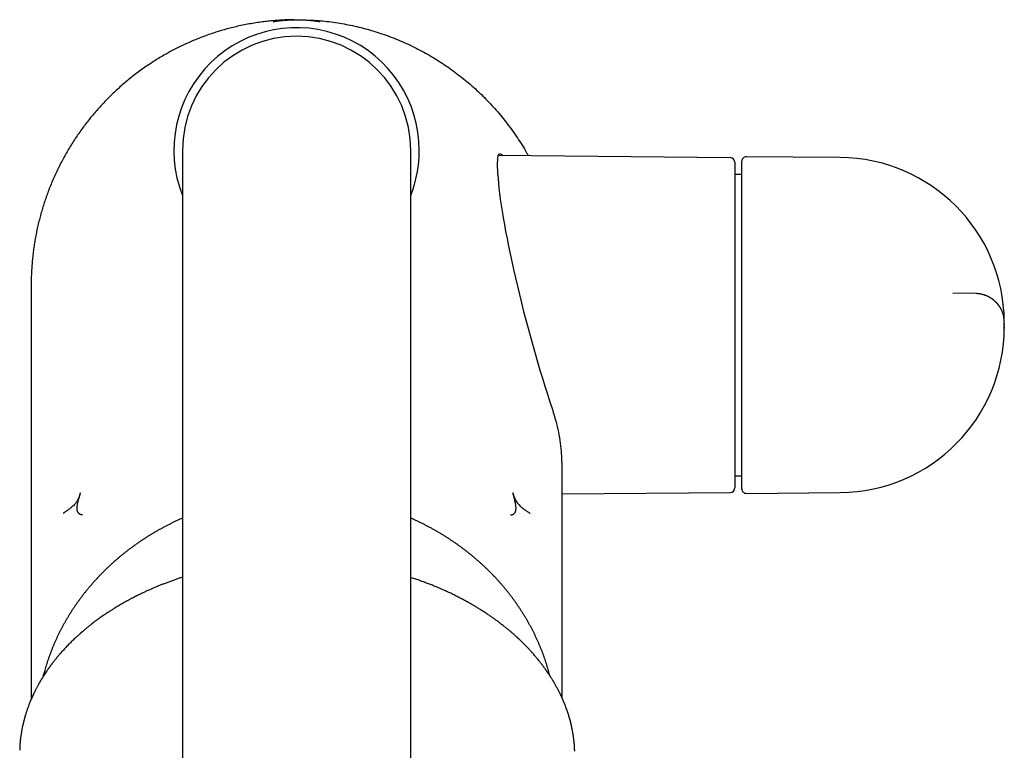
# Model space of a CAD drawing. Header units: millimetres. Extents: x 8 to 802, y 12 to 759.
# Tile 6 of 17: x 380 to 467, y 334 to 398. Entities that reach past the tile are written whole.
import ezdxf

# ---------------------------------------------------------------- set-up
doc = ezdxf.new("R2010")
doc.units = ezdxf.units.MM

msp = doc.modelspace()

# ---------------------------------------------------------------- linework, layer by layer
at = {"color": 7, "linetype": 'Continuous', "lineweight": 30}
for p, q in [((394.711, 386.49), (394.711, 346.49)), ((414.711, 346.49), (414.711, 386.49)), ((442.715, 385.851), (422.384, 386.029)), ((443.704, 375.279), (443.704, 385.536)), ((452.288, 385.865), (444.108, 385.936)), ((452.331, 385.864), (452.331, 385.864)), ((443.111, 385.451), (443.111, 369.452)), ((443.704, 384.39), (443.111, 384.39)), ((381.461, 374.69), (381.461, 338.4)), ((443.704, 373.686), (443.704, 373.854)), ((443.704, 369.356), (443.704, 373.686)), ((464.205, 373.945), (462.194, 373.98)), ((466.3, 372.776), (466.267, 372.827)), ((466.704, 371.474), (466.694, 371.555)), ((466.703, 371.019), (466.702, 370.894)), ((466.703, 371.281), (466.703, 371.19)), ((466.704, 371.307), (466.704, 371.474)), ((466.704, 371.015), (466.704, 371.365)), ((466.704, 371.307), (466.704, 371.255)), ((443.111, 369.452), (443.111, 356.928)), ((443.704, 369.047), (443.704, 369.356)), ((443.704, 369.047), (443.704, 369.048)), ((443.704, 356.843), (443.704, 367.548)), ((427.961, 338.533), (427.961, 359.174)), ((443.111, 357.99), (443.704, 357.99)), ((427.961, 356.4), (442.715, 356.528)), ((444.108, 356.443), (452.288, 356.515)), ((452.331, 356.515), (452.331, 356.515)), ((394.711, 346.49), (394.711, 206.49)), ((414.711, 206.49), (414.711, 346.49))]:
    msp.add_line(p, q, dxfattribs=at)
for centre, radius, start, end in [((404.711, 386.49), 10.75, 0, 201.5289), ((404.711, 386.49), 10, 90, 180), ((404.711, 386.49), 10, 0, 90), ((404.711, 386.49), 10.75, 338.4711, 0), ((442.711, 385.451), 0.4, 0, 89.5), ((444.104, 385.536), 0.4, 89.5, 180), ((452.204, 371.365), 14.5, 0.55064, 89.5), ((452.204, 371.015), 14.5, 270.5, 0), ((442.711, 356.928), 0.4, 270.5, 0), ((444.104, 356.843), 0.4, 180, 270.5)]:
    msp.add_arc(centre, radius, start, end, dxfattribs=at)
msp.add_ellipse((426.708, 371.19), major_axis=(-4.042, 14.993), ratio=0.111632, start_param=0.465356, end_param=2.056611, dxfattribs=at)
for points, knots in [([(404.469, 397.937), (404.383, 397.937), (404.131, 397.935), (403.712, 397.92), (403.214, 397.893), (402.716, 397.855), (402.219, 397.807), (401.693, 397.744), (401.14, 397.665), (400.559, 397.567), (399.981, 397.455), (399.427, 397.332), (398.896, 397.202), (398.389, 397.065), (397.885, 396.916), (397.384, 396.757), (396.887, 396.586), (396.394, 396.403), (395.905, 396.21), (395.421, 396.005), (394.942, 395.79), (394.468, 395.563), (393.999, 395.326), (393.535, 395.079), (393.077, 394.821), (392.625, 394.552), (392.179, 394.274), (391.733, 393.981), (391.286, 393.673), (390.84, 393.35), (390.402, 393.017), (389.972, 392.673), (389.55, 392.319), (389.143, 391.961), (388.751, 391.599), (388.373, 391.234), (388.003, 390.86), (387.642, 390.479), (387.29, 390.089), (386.946, 389.691), (386.612, 389.285), (386.282, 388.866), (385.956, 388.432), (385.636, 387.984), (385.326, 387.528), (385.028, 387.066), (384.74, 386.596), (384.464, 386.12), (384.198, 385.638), (383.945, 385.149), (383.703, 384.654), (383.472, 384.154), (383.254, 383.649), (383.052, 383.148), (382.865, 382.652), (382.693, 382.163), (382.532, 381.669), (382.382, 381.172), (382.291, 380.838), (382.245, 380.671)], [0, 0, 0, 0, 0.0085053, 0.025028, 0.0415507, 0.0580736, 0.0745968, 0.0911202, 0.1105943, 0.1300686, 0.1495427, 0.1690166, 0.1864038, 0.2037904, 0.2211765, 0.238562, 0.2559469, 0.2733314, 0.2907155, 0.3080997, 0.3254842, 0.3428691, 0.3602547, 0.3776409, 0.3950276, 0.4124148, 0.4298024, 0.4471901, 0.4654058, 0.4836212, 0.5018363, 0.5200509, 0.5382648, 0.5564781, 0.5738631, 0.5912477, 0.6086322, 0.626017, 0.6434022, 0.6607879, 0.6781742, 0.6955611, 0.7137763, 0.731992, 0.7502078, 0.7684236, 0.7866392, 0.8048543, 0.823069, 0.8412831, 0.8594965, 0.8777094, 0.895922, 0.9141345, 0.9313066, 0.9484792, 0.9656522, 0.9828259, 1, 1, 1, 1]), ([(402.661, 397.779), (402.662, 397.779), (402.664, 397.779), (402.68, 397.781), (402.703, 397.785), (402.731, 397.789), (402.753, 397.792), (402.769, 397.794), (402.778, 397.795), (402.787, 397.797), (402.797, 397.798), (402.807, 397.8), (402.824, 397.802), (402.851, 397.806), (402.892, 397.812), (402.941, 397.819), (402.995, 397.826), (403.054, 397.833), (403.115, 397.841), (403.184, 397.849), (403.261, 397.858), (403.343, 397.867), (403.428, 397.875), (403.511, 397.883), (403.59, 397.89), (403.669, 397.897), (403.745, 397.903), (403.802, 397.907), (403.837, 397.91), (403.852, 397.911), (403.867, 397.912), (403.882, 397.913), (403.896, 397.914), (403.91, 397.915), (403.972, 397.918), (404.081, 397.924), (404.241, 397.931), (404.4, 397.936), (404.556, 397.939), (404.66, 397.94), (404.711, 397.94)], [0, 0, 0, 0, 0.044277, 0.089765, 0.136235, 0.167451, 0.199099, 0.20746, 0.21585, 0.224271, 0.232721, 0.241202, 0.249712, 0.275445, 0.304188, 0.335941, 0.370705, 0.400133, 0.43142, 0.464566, 0.499572, 0.536118, 0.570505, 0.602731, 0.632796, 0.660701, 0.6889, 0.714486, 0.719871, 0.725124, 0.730245, 0.735235, 0.740092, 0.744819, 0.749413, 0.802105, 0.853503, 0.903614, 0.952444, 1, 1, 1, 1]), ([(404.711, 397.94), (404.759, 397.94), (404.856, 397.939), (405.002, 397.937), (405.132, 397.933), (405.246, 397.929), (405.319, 397.925), (405.369, 397.923), (405.394, 397.921), (405.42, 397.92), (405.445, 397.919), (405.47, 397.917), (405.513, 397.915), (405.575, 397.911), (405.658, 397.905), (405.749, 397.897), (405.847, 397.889), (405.95, 397.88), (406.056, 397.869), (406.16, 397.858), (406.256, 397.847), (406.34, 397.837), (406.411, 397.828), (406.461, 397.821), (406.493, 397.817), (406.513, 397.814), (406.531, 397.812), (406.548, 397.809), (406.564, 397.807), (406.579, 397.805), (406.592, 397.803), (406.622, 397.799), (406.664, 397.793), (406.708, 397.786), (406.739, 397.782), (406.756, 397.779), (406.763, 397.778), (406.761, 397.779), (406.761, 397.779)], [0, 0, 0, 0, 0.044508, 0.089985, 0.136436, 0.167635, 0.199262, 0.207617, 0.216001, 0.224415, 0.232859, 0.241332, 0.249835, 0.275351, 0.304264, 0.336576, 0.372286, 0.411395, 0.453902, 0.499807, 0.543873, 0.584986, 0.623147, 0.658356, 0.671382, 0.683952, 0.696066, 0.707725, 0.718928, 0.729675, 0.739967, 0.749803, 0.801655, 0.852569, 0.90255, 0.951605, 0.999741, 1, 1, 1, 1]), ([(405.573, 397.912), (405.795, 397.907), (406.523, 397.889), (407.751, 397.755), (409.251, 397.511), (410.735, 397.163), (412.197, 396.719), (413.625, 396.182), (415.011, 395.554), (416.351, 394.837), (417.645, 394.029), (418.887, 393.137), (420.069, 392.168), (421.179, 391.127), (422.217, 390.017), (423.183, 388.837), (424.066, 387.589), (424.677, 386.642), (424.963, 386.098), (425.012, 386.006)], [0, 0, 0, 0, 0.027904, 0.09164, 0.155288, 0.219124, 0.283422, 0.347442, 0.411135, 0.474777, 0.538647, 0.60302, 0.667129, 0.730865, 0.794506, 0.858329, 0.922612, 0.986873, 1, 1, 1, 1]), ([(422.345, 384.386), (422.335, 384.665), (422.315, 385.202), (422.328, 385.728), (422.381, 386.098), (422.501, 386.226), (422.66, 386.164), (422.785, 386.043), (422.803, 386.025)], [0, 0, 0, 0, 0.195762, 0.377453, 0.545152, 0.770576, 0.965278, 1, 1, 1, 1]), ([(382.245, 380.671), (382.201, 380.502), (382.114, 380.165), (381.997, 379.654), (381.891, 379.142), (381.796, 378.627), (381.713, 378.11), (381.642, 377.592), (381.582, 377.072), (381.534, 376.543), (381.496, 376.004), (381.472, 375.456), (381.461, 375.018), (381.462, 374.762), (381.463, 374.689)], [0, 0, 0, 0, 0.086494, 0.172989, 0.259485, 0.345981, 0.432476, 0.518969, 0.60546, 0.691947, 0.78255, 0.87315, 0.963749, 1, 1, 1, 1]), ([(443.704, 373.852), (443.704, 373.854), (443.704, 373.859), (443.704, 373.878), (443.704, 373.906), (443.704, 373.943), (443.704, 373.991), (443.704, 374.048), (443.704, 374.116), (443.704, 374.196), (443.704, 374.28), (443.704, 374.368), (443.704, 374.458), (443.704, 374.555), (443.704, 374.661), (443.704, 374.773), (443.704, 374.891), (443.704, 375.015), (443.704, 375.144), (443.704, 375.234), (443.704, 375.279)], [0, 0, 0, 0, 0.062572, 0.125295, 0.188057, 0.250761, 0.313333, 0.374739, 0.43637, 0.498031, 0.55956, 0.608647, 0.657998, 0.707478, 0.75692, 0.806199, 0.854574, 0.903115, 0.951647, 1, 1, 1, 1]), ([(466.278, 372.834), (466.275, 372.837), (466.27, 372.845), (466.262, 372.856), (466.254, 372.867), (466.246, 372.878), (466.237, 372.889), (466.229, 372.9), (466.222, 372.91), (466.214, 372.92), (466.207, 372.929), (466.2, 372.939), (466.192, 372.948), (466.185, 372.958), (466.178, 372.967), (466.172, 372.974), (466.168, 372.979), (466.164, 372.984), (466.16, 372.988), (466.157, 372.992), (466.155, 372.994), (466.154, 372.996), (466.153, 372.997), (466.152, 372.999), (466.15, 373), (466.148, 373.003), (466.144, 373.008), (466.139, 373.014), (466.133, 373.021), (466.127, 373.028), (466.122, 373.035), (466.117, 373.041), (466.111, 373.048), (466.106, 373.053), (466.101, 373.06), (466.094, 373.067), (466.088, 373.074), (466.083, 373.08), (466.08, 373.083), (466.078, 373.085), (466.076, 373.088), (466.073, 373.091), (466.069, 373.095), (466.065, 373.1), (466.059, 373.107), (466.052, 373.114), (466.044, 373.123), (466.036, 373.132), (466.027, 373.14), (466.012, 373.157), (465.99, 373.179), (465.963, 373.205), (465.935, 373.233), (465.902, 373.264), (465.867, 373.295), (465.838, 373.32), (465.818, 373.337), (465.796, 373.355), (465.779, 373.369), (465.764, 373.381), (465.753, 373.39), (465.742, 373.398), (465.719, 373.416), (465.687, 373.44), (465.643, 373.472), (465.592, 373.507), (465.534, 373.545), (465.472, 373.583), (465.405, 373.621), (465.345, 373.654), (465.293, 373.68), (465.249, 373.701), (465.213, 373.717), (465.184, 373.73), (465.154, 373.743), (465.12, 373.757), (465.079, 373.773), (465.028, 373.792), (464.968, 373.813), (464.898, 373.835), (464.819, 373.858), (464.731, 373.88), (464.636, 373.9), (464.533, 373.918), (464.425, 373.931), (464.314, 373.941), (464.241, 373.943), (464.205, 373.945)], [0, 0, 0, 0, 0.031048, 0.060341, 0.087878, 0.11366, 0.137686, 0.159958, 0.180475, 0.19699, 0.212163, 0.225996, 0.238491, 0.2509, 0.261639, 0.2666, 0.271108, 0.274836, 0.276974, 0.277718, 0.278294, 0.278547, 0.278795, 0.279057, 0.279345, 0.280044, 0.280945, 0.284487, 0.2898, 0.296928, 0.303477, 0.311062, 0.319685, 0.329053, 0.336846, 0.342598, 0.346393, 0.347649, 0.348159, 0.348622, 0.349073, 0.349551, 0.350701, 0.352238, 0.35423, 0.358908, 0.364716, 0.370502, 0.376202, 0.381816, 0.403038, 0.420865, 0.437637, 0.463937, 0.491059, 0.501959, 0.512999, 0.524512, 0.537665, 0.552634, 0.569479, 0.587388, 0.604939, 0.623105, 0.641242, 0.659531, 0.675647, 0.692071, 0.708495, 0.723334, 0.736455, 0.747724, 0.757441, 0.765962, 0.774639, 0.78276, 0.793011, 0.805369, 0.819795, 0.83624, 0.854648, 0.874952, 0.897085, 0.920973, 0.946542, 0.97372, 1, 1, 1, 1]), ([(466.703, 371.556), (466.702, 371.56), (466.702, 371.568), (466.7, 371.586), (466.698, 371.607), (466.695, 371.631), (466.692, 371.659), (466.689, 371.69), (466.684, 371.728), (466.679, 371.774), (466.672, 371.826), (466.662, 371.885), (466.648, 371.962), (466.625, 372.061), (466.594, 372.172), (466.56, 372.276), (466.525, 372.366), (466.491, 372.446), (466.458, 372.516), (466.43, 372.572), (466.407, 372.615), (466.389, 372.647), (466.373, 372.677), (466.358, 372.704), (466.345, 372.728), (466.333, 372.749), (466.321, 372.768), (466.315, 372.778), (466.311, 372.784)], [0, 0, 0, 0, 0.0393165, 0.0741184, 0.1048067, 0.1319546, 0.1563768, 0.1791736, 0.2016771, 0.2317426, 0.2653867, 0.3027176, 0.3437016, 0.4153731, 0.4957252, 0.5622347, 0.6230155, 0.6780862, 0.7275319, 0.7714443, 0.7961641, 0.8196322, 0.8432295, 0.8682406, 0.8957337, 0.9265083, 0.9611311, 1, 1, 1, 1]), ([(466.703, 371.023), (466.703, 371.03), (466.703, 371.044), (466.703, 371.064), (466.703, 371.083), (466.703, 371.101), (466.703, 371.116), (466.703, 371.129), (466.703, 371.14), (466.703, 371.147), (466.703, 371.153), (466.703, 371.158), (466.703, 371.163), (466.703, 371.168), (466.703, 371.172), (466.703, 371.176), (466.703, 371.182), (466.703, 371.187), (466.704, 371.193), (466.704, 371.2), (466.704, 371.206), (466.704, 371.213), (466.704, 371.219), (466.704, 371.224), (466.704, 371.226), (466.704, 371.226)], [0, 0, 0, 0, 0.058322, 0.11342, 0.16534, 0.214118, 0.259783, 0.302362, 0.341875, 0.370222, 0.396945, 0.425753, 0.458132, 0.486077, 0.516224, 0.548575, 0.583129, 0.631183, 0.682939, 0.738398, 0.79756, 0.860428, 0.925782, 0.994714, 1, 1, 1, 1]), ([(443.704, 367.548), (443.704, 367.596), (443.704, 367.694), (443.704, 367.834), (443.704, 367.969), (443.704, 368.097), (443.704, 368.217), (443.704, 368.327), (443.704, 368.426), (443.704, 368.516), (443.704, 368.598), (443.704, 368.672), (443.704, 368.746), (443.704, 368.816), (443.704, 368.88), (443.704, 368.933), (443.704, 368.977), (443.704, 369.009), (443.704, 369.023), (443.704, 369.029)], [0, 0, 0, 0, 0.056245, 0.112758, 0.169315, 0.22568, 0.282186, 0.339002, 0.392586, 0.445895, 0.499045, 0.552331, 0.605697, 0.673727, 0.74151, 0.809337, 0.877309, 0.945345, 1, 1, 1, 1]), ([(427.114, 363.79), (427.218, 363.456), (427.43, 362.777), (427.655, 361.785), (427.816, 360.814), (427.909, 359.924), (427.918, 359.412), (427.922, 359.173)], [0, 0, 0, 0, 0.191918, 0.390877, 0.597633, 0.81286, 1, 1, 1, 1]), ([(385.77, 356.497), (385.745, 356.408), (385.699, 356.244), (385.62, 356.023), (385.546, 355.858), (385.475, 355.737), (385.412, 355.644), (385.295, 355.492), (385.144, 355.341), (384.969, 355.196), (384.792, 355.059), (384.628, 354.943), (384.493, 354.846), (384.417, 354.793), (384.348, 354.745), (384.29, 354.708), (384.273, 354.705), (384.265, 354.703)], [0, 0, 0, 0, 0.098653, 0.18244, 0.251825, 0.292064, 0.332407, 0.373034, 0.498127, 0.560655, 0.623479, 0.750913, 0.801662, 0.848146, 0.890716, 0.948187, 1, 1, 1, 1]), ([(385.968, 354.541), (385.946, 354.545), (385.904, 354.553), (385.843, 354.57), (385.786, 354.591), (385.732, 354.616), (385.684, 354.646), (385.64, 354.682), (385.602, 354.723), (385.569, 354.769), (385.542, 354.821), (385.52, 354.878), (385.504, 354.941), (385.494, 355.009), (385.488, 355.082), (385.488, 355.162), (385.492, 355.25), (385.502, 355.346), (385.516, 355.445), (385.535, 355.548), (385.556, 355.655), (385.581, 355.763), (385.614, 355.905), (385.659, 356.08), (385.714, 356.288), (385.751, 356.427), (385.77, 356.497)], [0, 0, 0, 0, 0.055964, 0.109548, 0.160455, 0.208488, 0.253545, 0.295625, 0.334824, 0.371333, 0.405436, 0.437502, 0.467961, 0.49728, 0.525925, 0.554326, 0.586283, 0.618762, 0.651998, 0.6861, 0.721074, 0.756852, 0.793318, 0.861478, 0.930593, 1, 1, 1, 1]), ([(423.455, 354.541), (423.476, 354.545), (423.518, 354.553), (423.579, 354.57), (423.636, 354.591), (423.69, 354.616), (423.739, 354.646), (423.782, 354.682), (423.82, 354.723), (423.853, 354.769), (423.88, 354.821), (423.902, 354.878), (423.918, 354.941), (423.928, 355.009), (423.934, 355.082), (423.934, 355.162), (423.93, 355.25), (423.92, 355.346), (423.906, 355.445), (423.887, 355.548), (423.866, 355.655), (423.842, 355.763), (423.808, 355.905), (423.763, 356.08), (423.708, 356.288), (423.671, 356.427), (423.653, 356.497)], [0, 0, 0, 0, 0.055964, 0.109548, 0.160455, 0.208488, 0.253545, 0.295625, 0.334824, 0.371333, 0.405436, 0.437502, 0.467961, 0.49728, 0.525925, 0.554326, 0.586283, 0.618762, 0.651998, 0.6861, 0.721074, 0.756852, 0.793318, 0.861478, 0.930593, 1, 1, 1, 1]), ([(423.653, 356.497), (423.677, 356.408), (423.723, 356.244), (423.802, 356.023), (423.908, 355.79), (424.075, 355.544), (424.319, 355.3), (424.528, 355.137), (424.672, 355.031), (424.758, 354.969), (424.86, 354.896), (424.968, 354.818), (425.065, 354.751), (425.132, 354.708), (425.149, 354.705), (425.158, 354.703)], [0, 0, 0, 0, 0.0986441, 0.1824485, 0.2518739, 0.3728771, 0.4980406, 0.6232084, 0.6654203, 0.7079838, 0.7509779, 0.8254341, 0.8906792, 0.9481651, 1, 1, 1, 1]), ([(394.711, 354.269), (394.638, 354.237), (394.481, 354.167), (394.243, 354.058), (393.994, 353.94), (393.747, 353.82), (393.502, 353.697), (393.259, 353.571), (393.017, 353.443), (392.777, 353.312), (392.539, 353.179), (392.303, 353.042), (392.069, 352.903), (391.836, 352.762), (391.606, 352.618), (391.377, 352.471), (391.151, 352.322), (390.927, 352.171), (390.704, 352.017), (390.484, 351.86), (390.266, 351.701), (390.05, 351.54), (389.837, 351.376), (389.626, 351.21), (389.416, 351.042), (389.21, 350.871), (389.005, 350.698), (388.803, 350.523), (388.604, 350.345), (388.407, 350.165), (388.212, 349.984), (388.02, 349.8), (387.831, 349.613), (387.644, 349.425), (387.459, 349.235), (387.277, 349.043), (387.098, 348.848), (386.922, 348.652), (386.748, 348.454), (386.613, 348.297), (386.507, 348.17), (386.401, 348.042), (386.261, 347.871), (386.098, 347.665), (385.938, 347.458), (385.781, 347.249), (385.626, 347.038), (385.475, 346.826), (385.326, 346.612), (385.18, 346.396), (385.038, 346.179), (384.898, 345.96), (384.761, 345.739), (384.627, 345.517), (384.497, 345.294), (384.369, 345.069), (384.245, 344.843), (384.123, 344.615), (384.005, 344.386), (383.89, 344.156), (383.778, 343.925), (383.669, 343.692), (383.564, 343.458), (383.461, 343.223), (383.362, 342.987), (383.266, 342.75), (383.174, 342.512), (383.084, 342.272), (382.998, 342.032), (382.915, 341.791), (382.836, 341.549), (382.76, 341.306), (382.687, 341.062), (382.618, 340.818), (382.556, 340.592), (382.52, 340.448), (382.504, 340.386)], [0, 0, 0, 0, 0.0119771, 0.0257737, 0.0395703, 0.0533668, 0.0671631, 0.0809594, 0.0947555, 0.1085515, 0.1223474, 0.1361432, 0.1499388, 0.1637343, 0.1775297, 0.1913249, 0.2051199, 0.2189148, 0.2327096, 0.2465042, 0.2602986, 0.2740929, 0.2878869, 0.3016808, 0.3154746, 0.3292681, 0.3430614, 0.3568546, 0.3706475, 0.3844402, 0.3982327, 0.412025, 0.4258171, 0.439609, 0.4534006, 0.467192, 0.4809831, 0.494774, 0.5085647, 0.5223552, 0.5273386, 0.5346279, 0.5484178, 0.5622075, 0.5759969, 0.5897861, 0.603575, 0.6173637, 0.631152, 0.6449402, 0.658728, 0.6725156, 0.6863029, 0.70009, 0.7138767, 0.7276632, 0.7414494, 0.7552354, 0.7690211, 0.7828065, 0.7965916, 0.8103765, 0.8241612, 0.8379455, 0.8517296, 0.8655135, 0.8792971, 0.8930805, 0.9068636, 0.9206465, 0.9344292, 0.9482116, 0.9619938, 0.9757758, 0.9895577, 1, 1, 1, 1]), ([(426.897, 340.467), (426.879, 340.537), (426.84, 340.689), (426.775, 340.922), (426.705, 341.166), (426.63, 341.41), (426.553, 341.652), (426.472, 341.894), (426.388, 342.135), (426.3, 342.374), (426.21, 342.613), (426.116, 342.851), (426.018, 343.088), (425.918, 343.323), (425.814, 343.558), (425.707, 343.791), (425.597, 344.023), (425.484, 344.254), (425.367, 344.484), (425.248, 344.712), (425.125, 344.939), (424.999, 345.165), (424.87, 345.389), (424.738, 345.612), (424.603, 345.833), (424.465, 346.053), (424.324, 346.271), (424.18, 346.488), (424.033, 346.703), (423.884, 346.916), (423.731, 347.128), (423.575, 347.338), (423.417, 347.546), (423.255, 347.753), (423.091, 347.957), (422.924, 348.16), (422.754, 348.361), (422.582, 348.56), (422.407, 348.757), (422.229, 348.952), (422.048, 349.146), (421.865, 349.337), (421.679, 349.526), (421.491, 349.713), (421.3, 349.898), (421.106, 350.081), (420.91, 350.262), (420.712, 350.44), (420.511, 350.616), (420.308, 350.79), (420.102, 350.962), (419.894, 351.132), (419.684, 351.299), (419.472, 351.464), (419.257, 351.626), (419.04, 351.786), (418.821, 351.944), (418.6, 352.099), (418.376, 352.252), (418.151, 352.402), (417.923, 352.55), (417.694, 352.695), (417.462, 352.838), (417.229, 352.978), (416.993, 353.115), (416.756, 353.25), (416.517, 353.382), (416.276, 353.512), (416.034, 353.639), (415.79, 353.763), (415.544, 353.884), (415.296, 354.003), (415.047, 354.119), (414.852, 354.208), (414.739, 354.257), (414.711, 354.269)], [0, 0, 0, 0, 0.011836, 0.02568, 0.039525, 0.053369, 0.067214, 0.081059, 0.094904, 0.108749, 0.122595, 0.136441, 0.150287, 0.164133, 0.17798, 0.191826, 0.205673, 0.219521, 0.233368, 0.247216, 0.261064, 0.274913, 0.288761, 0.30261, 0.316459, 0.330309, 0.344158, 0.358008, 0.371858, 0.385709, 0.39956, 0.413411, 0.427262, 0.441114, 0.454965, 0.468817, 0.48267, 0.496522, 0.510375, 0.524228, 0.538082, 0.551935, 0.565789, 0.579643, 0.593497, 0.607352, 0.621207, 0.635062, 0.648917, 0.662772, 0.676628, 0.690484, 0.70434, 0.718196, 0.732052, 0.745909, 0.759765, 0.773622, 0.787479, 0.801337, 0.815194, 0.829052, 0.842909, 0.856767, 0.870625, 0.884483, 0.898342, 0.9122, 0.926059, 0.939917, 0.953776, 0.967635, 0.981494, 0.995353, 1, 1, 1, 1]), ([(394.711, 349.091), (394.617, 349.061), (394.42, 348.997), (394.126, 348.897), (393.818, 348.789), (393.51, 348.677), (393.202, 348.561), (392.907, 348.446), (392.624, 348.332), (392.353, 348.219), (392.094, 348.109), (391.846, 348), (391.647, 347.91), (391.493, 347.84), (391.381, 347.788), (391.272, 347.737), (391.168, 347.687), (391.071, 347.64), (390.985, 347.599), (390.915, 347.565), (390.861, 347.538), (390.819, 347.517), (390.785, 347.5), (390.758, 347.487), (390.737, 347.476), (390.715, 347.465), (390.689, 347.452), (390.652, 347.434), (390.602, 347.409), (390.539, 347.376), (390.464, 347.338), (390.38, 347.295), (390.285, 347.245), (390.189, 347.194), (390.092, 347.143), (389.998, 347.092), (389.901, 347.04), (389.804, 346.987), (389.71, 346.934), (389.584, 346.864), (389.429, 346.776), (389.247, 346.67), (389.075, 346.568), (388.911, 346.47), (388.764, 346.38), (388.633, 346.299), (388.516, 346.225), (388.401, 346.151), (388.284, 346.076), (388.164, 345.997), (388.032, 345.909), (387.887, 345.812), (387.731, 345.704), (387.569, 345.591), (387.414, 345.48), (387.265, 345.372), (387.123, 345.267), (386.979, 345.159), (386.832, 345.047), (386.698, 344.942), (386.579, 344.848), (386.477, 344.767), (386.382, 344.69), (386.294, 344.618), (386.212, 344.55), (386.137, 344.487), (386.068, 344.429), (386.005, 344.375), (385.949, 344.327), (385.903, 344.287), (385.868, 344.256), (385.841, 344.233), (385.818, 344.213), (385.799, 344.196), (385.783, 344.182), (385.765, 344.166), (385.741, 344.145), (385.709, 344.117), (385.669, 344.081), (385.622, 344.039), (385.57, 343.992), (385.516, 343.943), (385.38, 343.818), (385.218, 343.667), (385.034, 343.488), (384.903, 343.359), (384.771, 343.226), (384.636, 343.088), (384.496, 342.942), (384.353, 342.788), (384.207, 342.627), (384.058, 342.46), (383.901, 342.279), (383.736, 342.084), (383.602, 341.919), (383.503, 341.795), (383.442, 341.718), (383.387, 341.646), (383.336, 341.581), (383.291, 341.521), (383.25, 341.468), (383.215, 341.421), (383.185, 341.381), (383.162, 341.35), (383.146, 341.327), (383.134, 341.312), (383.125, 341.299), (383.118, 341.289), (383.111, 341.28), (383.104, 341.271), (383.093, 341.256), (383.078, 341.234), (383.058, 341.207), (383.035, 341.175), (383.01, 341.14), (382.983, 341.103), (382.951, 341.057), (382.912, 341.002), (382.867, 340.937), (382.82, 340.867), (382.748, 340.762), (382.656, 340.624), (382.548, 340.456), (382.447, 340.295), (382.352, 340.14), (382.264, 339.992), (382.182, 339.849), (382.107, 339.717), (382.04, 339.595), (381.98, 339.483), (381.924, 339.377), (381.873, 339.279), (381.828, 339.189), (381.788, 339.11), (381.755, 339.042), (381.726, 338.984), (381.701, 338.931), (381.679, 338.885), (381.66, 338.843), (381.641, 338.805), (381.625, 338.769), (381.609, 338.734), (381.592, 338.697), (381.572, 338.653), (381.549, 338.601), (381.523, 338.543), (381.495, 338.48), (381.467, 338.414), (381.439, 338.348), (381.401, 338.257), (381.354, 338.142), (381.299, 338.003), (381.247, 337.868), (381.197, 337.733), (381.148, 337.597), (381.101, 337.462), (381.056, 337.327), (381.013, 337.194), (380.978, 337.081), (380.951, 336.99), (380.931, 336.922), (380.911, 336.854), (380.893, 336.788), (380.876, 336.727), (380.861, 336.671), (380.848, 336.623), (380.838, 336.585), (380.83, 336.557), (380.825, 336.537), (380.821, 336.522), (380.818, 336.51), (380.815, 336.498), (380.812, 336.485), (380.808, 336.468), (380.802, 336.446), (380.795, 336.418), (380.787, 336.383), (380.777, 336.342), (380.765, 336.292), (380.751, 336.232), (380.735, 336.162), (380.717, 336.083), (380.698, 335.996), (380.679, 335.9), (380.658, 335.795), (380.637, 335.683), (380.615, 335.561), (380.594, 335.431), (380.572, 335.293), (380.551, 335.146), (380.531, 334.991), (380.512, 334.827), (380.501, 334.714), (380.495, 334.657)], [0, 0, 0, 0, 0.01141, 0.023756, 0.03599, 0.049231, 0.062068, 0.074499, 0.086526, 0.098148, 0.109365, 0.120175, 0.13058, 0.135658, 0.140634, 0.145507, 0.150275, 0.154693, 0.158573, 0.161918, 0.164127, 0.166018, 0.167591, 0.168846, 0.169632, 0.170575, 0.171777, 0.173238, 0.175672, 0.178596, 0.182012, 0.18592, 0.190318, 0.195208, 0.199395, 0.203884, 0.208537, 0.213113, 0.217608, 0.222023, 0.231212, 0.240031, 0.248479, 0.256558, 0.264266, 0.270407, 0.276291, 0.282026, 0.287981, 0.294185, 0.300638, 0.308563, 0.316834, 0.325455, 0.334427, 0.341978, 0.349762, 0.357778, 0.366026, 0.374371, 0.380583, 0.386445, 0.391956, 0.397116, 0.401925, 0.406382, 0.410489, 0.414243, 0.417646, 0.420698, 0.422505, 0.424157, 0.425568, 0.426712, 0.427587, 0.428525, 0.430014, 0.431989, 0.434449, 0.437394, 0.440733, 0.444118, 0.447516, 0.466421, 0.474981, 0.483614, 0.492364, 0.50146, 0.51111, 0.521152, 0.531588, 0.542415, 0.553634, 0.566427, 0.579692, 0.584929, 0.589796, 0.594265, 0.598337, 0.602074, 0.605399, 0.608313, 0.610814, 0.612904, 0.61405, 0.615019, 0.615811, 0.616427, 0.616867, 0.617373, 0.618273, 0.619618, 0.621382, 0.623355, 0.625494, 0.627797, 0.630266, 0.633929, 0.637904, 0.64219, 0.646703, 0.657244, 0.66737, 0.677085, 0.686387, 0.695275, 0.703748, 0.711806, 0.718827, 0.725493, 0.731723, 0.737483, 0.742773, 0.747592, 0.751347, 0.754756, 0.757819, 0.760534, 0.762903, 0.765089, 0.767319, 0.769045, 0.771193, 0.773766, 0.776763, 0.780184, 0.783943, 0.787794, 0.791608, 0.795384, 0.803529, 0.811494, 0.81928, 0.826887, 0.834605, 0.84265, 0.849999, 0.857601, 0.865456, 0.869246, 0.873092, 0.876995, 0.880814, 0.884231, 0.887447, 0.890184, 0.892442, 0.893821, 0.894931, 0.895771, 0.896362, 0.896996, 0.897767, 0.898683, 0.899899, 0.901476, 0.903414, 0.905715, 0.908376, 0.911861, 0.915817, 0.920245, 0.925144, 0.930515, 0.936357, 0.94267, 0.949453, 0.956706, 0.964429, 0.97262, 0.98128, 0.990407, 1, 1, 1, 1]), ([(429.033, 334.579), (429.029, 334.625), (429.019, 334.716), (429.004, 334.847), (428.988, 334.972), (428.972, 335.09), (428.956, 335.2), (428.939, 335.309), (428.922, 335.416), (428.904, 335.519), (428.887, 335.612), (428.871, 335.694), (428.857, 335.764), (428.845, 335.823), (428.835, 335.875), (428.825, 335.919), (428.817, 335.957), (428.81, 335.989), (428.805, 336.015), (428.8, 336.037), (428.794, 336.061), (428.787, 336.092), (428.779, 336.13), (428.768, 336.176), (428.756, 336.227), (428.743, 336.281), (428.729, 336.336), (428.705, 336.431), (428.67, 336.567), (428.622, 336.74), (428.572, 336.911), (428.519, 337.081), (428.462, 337.256), (428.401, 337.438), (428.347, 337.588), (428.303, 337.707), (428.271, 337.791), (428.239, 337.873), (428.21, 337.949), (428.182, 338.017), (428.157, 338.078), (428.135, 338.132), (428.115, 338.179), (428.1, 338.216), (428.089, 338.242), (428.081, 338.261), (428.074, 338.277), (428.068, 338.291), (428.062, 338.305), (428.054, 338.324), (428.043, 338.35), (428.028, 338.383), (428.01, 338.423), (427.988, 338.473), (427.961, 338.534), (427.928, 338.607), (427.89, 338.688), (427.849, 338.774), (427.808, 338.861), (427.756, 338.966), (427.695, 339.087), (427.625, 339.223), (427.558, 339.35), (427.494, 339.469), (427.433, 339.58), (427.378, 339.678), (427.328, 339.764), (427.285, 339.839), (427.243, 339.91), (427.202, 339.979), (427.16, 340.049), (427.117, 340.119), (427.06, 340.211), (426.989, 340.326), (426.9, 340.463), (426.829, 340.572), (426.778, 340.648), (426.75, 340.69), (426.725, 340.727), (426.703, 340.759), (426.685, 340.785), (426.672, 340.804), (426.662, 340.819), (426.654, 340.83), (426.645, 340.843), (426.634, 340.86), (426.619, 340.88), (426.597, 340.913), (426.566, 340.957), (426.526, 341.014), (426.482, 341.076), (426.434, 341.143), (426.382, 341.214), (426.321, 341.296), (426.252, 341.389), (426.173, 341.494), (426.089, 341.602), (426.005, 341.709), (425.914, 341.824), (425.817, 341.943), (425.714, 342.067), (425.611, 342.189), (425.508, 342.309), (425.406, 342.426), (425.309, 342.535), (425.216, 342.638), (425.124, 342.738), (425.024, 342.846), (424.912, 342.964), (424.788, 343.092), (424.657, 343.225), (424.551, 343.331), (424.471, 343.41), (424.42, 343.459), (424.372, 343.505), (424.327, 343.548), (424.289, 343.585), (424.255, 343.617), (424.227, 343.643), (424.205, 343.664), (424.188, 343.68), (424.175, 343.692), (424.162, 343.704), (424.147, 343.718), (424.128, 343.736), (424.105, 343.757), (424.071, 343.789), (424.025, 343.831), (423.964, 343.887), (423.894, 343.951), (423.815, 344.022), (423.726, 344.1), (423.628, 344.186), (423.522, 344.277), (423.411, 344.372), (423.301, 344.464), (423.195, 344.551), (423.094, 344.634), (422.998, 344.711), (422.907, 344.784), (422.823, 344.85), (422.746, 344.91), (422.677, 344.964), (422.611, 345.015), (422.551, 345.061), (422.494, 345.103), (422.432, 345.151), (422.358, 345.206), (422.269, 345.271), (422.171, 345.343), (422.063, 345.422), (421.945, 345.506), (421.817, 345.596), (421.69, 345.684), (421.565, 345.77), (421.443, 345.853), (421.314, 345.938), (421.179, 346.027), (421.037, 346.119), (420.888, 346.214), (420.742, 346.306), (420.603, 346.391), (420.476, 346.469), (420.356, 346.541), (420.243, 346.608), (420.138, 346.67), (420.041, 346.726), (419.952, 346.778), (419.87, 346.824), (419.793, 346.868), (419.721, 346.908), (419.656, 346.944), (419.601, 346.975), (419.557, 346.999), (419.524, 347.017), (419.499, 347.03), (419.478, 347.042), (419.453, 347.055), (419.421, 347.073), (419.378, 347.096), (419.326, 347.124), (419.265, 347.157), (419.197, 347.193), (419.096, 347.246), (418.961, 347.316), (418.789, 347.404), (418.607, 347.495), (418.414, 347.59), (418.222, 347.682), (418.033, 347.771), (417.847, 347.857), (417.654, 347.945), (417.452, 348.034), (417.243, 348.124), (416.989, 348.232), (416.693, 348.354), (416.355, 348.488), (416.001, 348.623), (415.631, 348.758), (415.243, 348.894), (414.937, 348.997), (414.759, 349.054), (414.711, 349.069)], [0, 0, 0, 0, 0.007712, 0.015031, 0.021957, 0.028493, 0.034639, 0.040398, 0.046687, 0.05244, 0.057658, 0.062342, 0.066073, 0.06938, 0.072263, 0.074759, 0.076894, 0.078669, 0.080082, 0.081162, 0.082452, 0.084167, 0.086309, 0.088877, 0.091849, 0.094929, 0.098024, 0.101135, 0.111012, 0.121041, 0.130311, 0.139896, 0.149839, 0.16014, 0.1708, 0.175604, 0.180478, 0.185229, 0.189579, 0.193526, 0.19701, 0.200106, 0.202813, 0.205131, 0.206344, 0.207413, 0.208331, 0.209099, 0.209846, 0.210855, 0.212395, 0.214313, 0.216609, 0.219285, 0.222964, 0.227181, 0.231935, 0.237099, 0.242167, 0.247088, 0.255506, 0.263453, 0.270928, 0.277931, 0.28446, 0.290516, 0.295329, 0.299793, 0.303918, 0.307987, 0.312128, 0.316342, 0.320629, 0.328678, 0.336975, 0.34552, 0.348326, 0.350911, 0.353161, 0.355076, 0.356656, 0.357901, 0.358646, 0.35923, 0.359997, 0.361016, 0.362287, 0.36381, 0.366969, 0.370443, 0.374227, 0.37832, 0.382723, 0.387434, 0.393494, 0.399997, 0.406877, 0.413634, 0.420164, 0.428372, 0.436193, 0.443628, 0.451609, 0.459096, 0.466088, 0.472586, 0.478958, 0.485565, 0.493655, 0.502074, 0.510821, 0.519898, 0.523212, 0.526568, 0.529764, 0.532609, 0.535105, 0.537251, 0.539046, 0.540493, 0.541493, 0.542211, 0.542926, 0.543905, 0.545147, 0.546591, 0.5482, 0.551487, 0.555301, 0.559645, 0.564518, 0.569921, 0.575854, 0.582318, 0.589105, 0.595609, 0.601789, 0.607647, 0.613182, 0.618393, 0.62328, 0.627475, 0.631397, 0.635046, 0.638421, 0.641523, 0.644414, 0.648803, 0.653672, 0.659022, 0.664856, 0.671173, 0.677976, 0.685268, 0.691339, 0.697705, 0.70436, 0.711304, 0.718535, 0.726054, 0.73382, 0.740487, 0.746768, 0.752663, 0.758175, 0.763303, 0.767967, 0.772263, 0.776191, 0.779752, 0.783297, 0.786385, 0.789015, 0.791188, 0.792575, 0.793712, 0.794618, 0.795605, 0.79718, 0.799188, 0.80163, 0.804505, 0.807738, 0.811079, 0.818543, 0.826419, 0.834707, 0.843409, 0.852524, 0.860437, 0.868637, 0.877125, 0.885903, 0.894972, 0.904215, 0.918602, 0.93281, 0.94684, 0.962857, 0.978644, 0.994206, 1, 1, 1, 1]), ([(380.495, 334.657), (380.493, 334.638), (380.49, 334.602), (380.486, 334.55), (380.482, 334.504), (380.48, 334.464), (380.477, 334.431), (380.476, 334.404), (380.474, 334.382), (380.473, 334.362), (380.472, 334.342), (380.471, 334.319), (380.469, 334.292), (380.468, 334.261), (380.466, 334.225), (380.464, 334.182), (380.463, 334.131), (380.461, 334.072), (380.459, 334.005), (380.458, 333.958), (380.458, 333.932)], [0, 0, 0, 0, 0.086442, 0.163425, 0.230827, 0.288561, 0.33657, 0.374815, 0.403504, 0.430046, 0.458, 0.487365, 0.526054, 0.567074, 0.615295, 0.673154, 0.740622, 0.817646, 0.904146, 1, 1, 1, 1]), ([(429.073, 333.852), (429.073, 333.876), (429.072, 333.921), (429.07, 333.983), (429.069, 334.036), (429.067, 334.079), (429.066, 334.111), (429.064, 334.137), (429.063, 334.161), (429.062, 334.185), (429.061, 334.214), (429.059, 334.248), (429.056, 334.288), (429.054, 334.334), (429.05, 334.386), (429.045, 334.446), (429.04, 334.511), (429.036, 334.556), (429.033, 334.579)], [0, 0, 0, 0, 0.089041, 0.171181, 0.240415, 0.296663, 0.339881, 0.370985, 0.401865, 0.434921, 0.47015, 0.51914, 0.573022, 0.637092, 0.711914, 0.797419, 0.893499, 1, 1, 1, 1])]:
    msp.add_open_spline(points, degree=3, knots=knots, dxfattribs=at)

doc.saveas('drawing.dxf')
